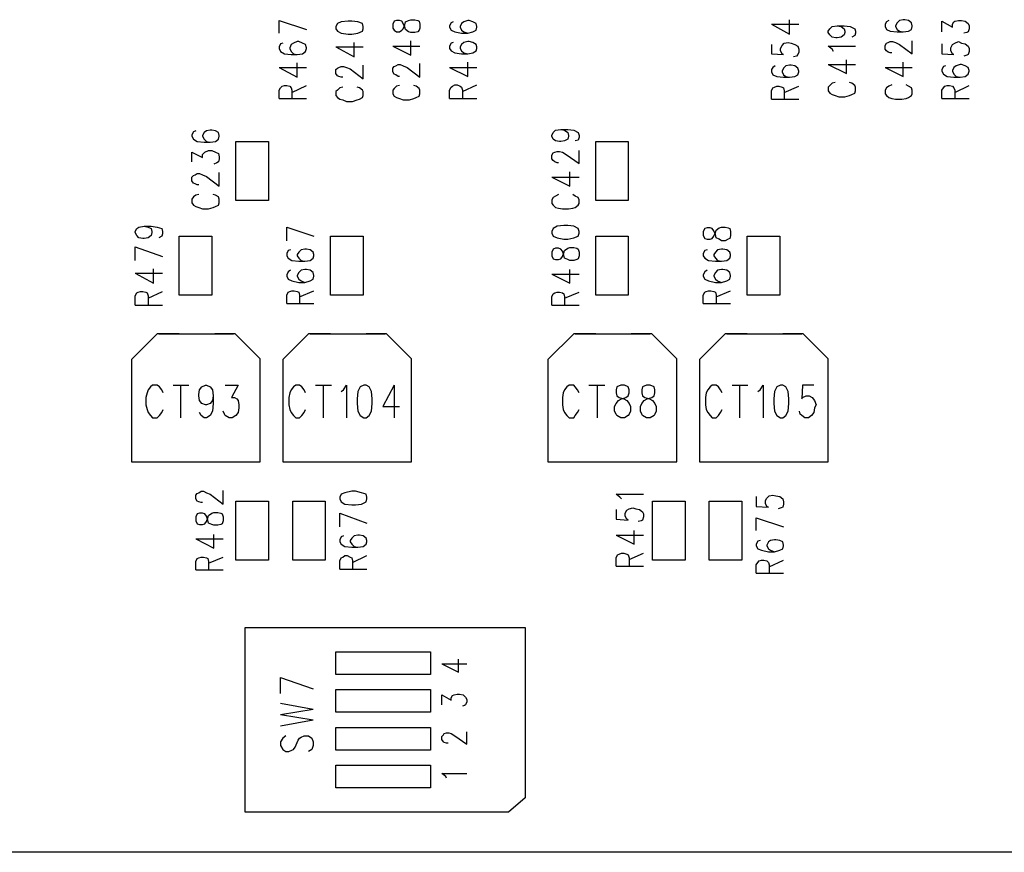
# Model space of a CAD drawing. Extents: x 11.9 to 28.1, y 10.8 to 21.2.
# Tile 9 of 44: x 19 to 20.3, y 13.9 to 15. Entities that reach past the tile are written whole.
import ezdxf

# ---------------------------------------------------------------- set-up
doc = ezdxf.new("R2010")
doc.units = 0
doc.header["$MEASUREMENT"] = 0
doc.layers.add('LAYNR1', color=2, linetype='Continuous')

msp = doc.modelspace()

# ---------------------------------------------------------------- linework, layer by layer
at = {"layer": 'LAYNR1'}
for points in [[(19.307, 15.044), (19.343, 15.032)], [(19.307, 15.027), (19.307, 15.044)], [(19.534, 15.041), (19.532, 15.037)], [(19.537, 15.042), (19.534, 15.041)], [(19.551, 15.042), (19.548, 15.04)], [(19.556, 15.044), (19.551, 15.042)], [(19.558, 15.044), (19.556, 15.044)], [(19.563, 15.042), (19.558, 15.044)], [(19.567, 15.04), (19.563, 15.042)], [(19.981, 15.026), (19.981, 15.045)], [(20.109, 15.042), (20.107, 15.039)], [(20.112, 15.044), (20.109, 15.042)], [(20.123, 15.041), (20.121, 15.037)], [(20.126, 15.044), (20.123, 15.041)], [(20.131, 15.045), (20.126, 15.044)], [(20.133, 15.045), (20.131, 15.045)], [(20.138, 15.044), (20.133, 15.045)], [(20.142, 15.041), (20.138, 15.044)], [(20.143, 15.037), (20.142, 15.041)], [(20.182, 15.029), (20.182, 15.043), (20.196, 15.035), (20.196, 15.039), (20.198, 15.042), (20.199, 15.043), (20.204, 15.044), (20.208, 15.044), (20.213, 15.043), (20.217, 15.04), (20.218, 15.037), (20.218, 15.033), (20.217, 15.029), (20.215, 15.028), (20.211, 15.027)], [(19.532, 15.037), (19.532, 15.035)], [(19.532, 15.035), (19.534, 15.031)], [(19.534, 15.031), (19.539, 15.029)], [(19.539, 15.029), (19.548, 15.027)], [(19.548, 15.04), (19.546, 15.036)], [(19.546, 15.036), (19.546, 15.035)], [(19.546, 15.035), (19.548, 15.031)], [(19.548, 15.031), (19.551, 15.029)], [(19.551, 15.029), (19.556, 15.027)], [(19.556, 15.027), (19.563, 15.029)], [(19.563, 15.029), (19.567, 15.031)], [(19.568, 15.036), (19.567, 15.04)], [(19.567, 15.031), (19.568, 15.035)], [(19.568, 15.035), (19.568, 15.036)], [(19.957, 15.039), (19.981, 15.026)], [(19.957, 15.039), (19.993, 15.039)], [(20.044, 15.037), (20.049, 15.036), (20.053, 15.033), (20.054, 15.03), (20.054, 15.028), (20.053, 15.025), (20.049, 15.022), (20.044, 15.021), (20.042, 15.021), (20.037, 15.022), (20.034, 15.025), (20.032, 15.028), (20.032, 15.03), (20.034, 15.033), (20.037, 15.036), (20.044, 15.037), (20.053, 15.037), (20.061, 15.036), (20.067, 15.033), (20.068, 15.03), (20.068, 15.027), (20.067, 15.024), (20.063, 15.022)], [(20.107, 15.039), (20.107, 15.036)], [(20.107, 15.036), (20.109, 15.032)], [(20.109, 15.032), (20.114, 15.03)], [(20.114, 15.03), (20.123, 15.029)], [(20.121, 15.037), (20.121, 15.036)], [(20.121, 15.036), (20.123, 15.032)], [(20.123, 15.032), (20.126, 15.03)], [(20.123, 15.029), (20.131, 15.029)], [(20.126, 15.03), (20.131, 15.029)], [(20.131, 15.029), (20.138, 15.03)], [(20.138, 15.03), (20.142, 15.032)], [(20.142, 15.032), (20.143, 15.036)], [(20.143, 15.036), (20.143, 15.037)], [(19.312, 15.014), (19.309, 15.013), (19.307, 15.009), (19.307, 15.007), (19.309, 15.003), (19.314, 15), (19.323, 14.999), (19.331, 14.999), (19.338, 15), (19.342, 15.003), (19.343, 15.007), (19.343, 15.008), (19.342, 15.012), (19.338, 15.014), (19.333, 15.016), (19.331, 15.016), (19.326, 15.014), (19.323, 15.012), (19.321, 15.008), (19.321, 15.007), (19.323, 15.003), (19.326, 15), (19.331, 14.999)], [(19.382, 15.009), (19.406, 14.996), (19.406, 15.015)], [(19.457, 15.01), (19.481, 14.998), (19.481, 15.017)], [(19.537, 15.015), (19.534, 15.014)], [(19.548, 15.027), (19.556, 15.027)], [(19.551, 15.015), (19.548, 15.012)], [(19.556, 15.016), (19.551, 15.015)], [(19.558, 15.016), (19.556, 15.016)], [(19.563, 15.015), (19.558, 15.016)], [(19.567, 15.012), (19.563, 15.015)], [(19.974, 15.014), (19.979, 15.015)], [(19.979, 15.015), (19.983, 15.014)], [(20.109, 15.014), (20.111, 15.015)], [(20.111, 15.015), (20.114, 15.016)], [(20.114, 15.016), (20.117, 15.016)], [(20.117, 15.016), (20.121, 15.015)], [(20.121, 15.015), (20.126, 15.012)], [(20.143, 15), (20.143, 15.017)], [(20.182, 15.013), (20.182, 15), (20.198, 14.999), (20.196, 15), (20.194, 15.004), (20.194, 15.008), (20.196, 15.012), (20.199, 15.014), (20.204, 15.016), (20.208, 15.014), (20.213, 15.013), (20.217, 15.01), (20.218, 15.007), (20.218, 15.003), (20.217, 14.999), (20.215, 14.998), (20.211, 14.997)], [(19.382, 15.009), (19.418, 15.009)], [(19.457, 15.01), (19.493, 15.01)], [(19.534, 15.014), (19.532, 15.01)], [(19.532, 15.01), (19.532, 15.007)], [(19.532, 15.007), (19.534, 15.004)], [(19.534, 15.004), (19.539, 15.001)], [(19.548, 15.012), (19.546, 15.009)], [(19.546, 15.009), (19.546, 15.007)], [(19.546, 15.007), (19.548, 15.004)], [(19.548, 15.004), (19.551, 15.001)], [(19.563, 15.001), (19.567, 15.004)], [(19.568, 15.009), (19.567, 15.012)], [(19.567, 15.004), (19.568, 15.007)], [(19.568, 15.007), (19.568, 15.009)], [(19.957, 15.012), (19.957, 15)], [(19.969, 15.007), (19.971, 15.011)], [(19.969, 15.004), (19.969, 15.007)], [(19.971, 15), (19.969, 15.004)], [(19.971, 15.011), (19.974, 15.014)], [(19.983, 15.014), (19.988, 15.012)], [(19.988, 15.012), (19.992, 15.01)], [(19.992, 15.01), (19.993, 15.006)], [(19.993, 15.002), (19.992, 14.999)], [(19.993, 15.006), (19.993, 15.002)], [(20.039, 15.003), (20.037, 15.006), (20.032, 15.01), (20.068, 15.01)], [(20.107, 15.011), (20.109, 15.014)], [(20.107, 15.006), (20.107, 15.011)], [(20.109, 15.004), (20.107, 15.006)], [(20.111, 15.002), (20.109, 15.004)], [(20.114, 15.001), (20.111, 15.002)], [(20.126, 15.012), (20.143, 15)], [(19.539, 15.001), (19.548, 15)], [(19.548, 15), (19.556, 15)], [(19.551, 15.001), (19.556, 15)], [(19.556, 15), (19.563, 15.001)], [(19.556, 14.97), (19.556, 14.989)], [(19.957, 15), (19.973, 14.999)], [(19.973, 14.999), (19.971, 15)], [(19.99, 14.997), (19.986, 14.996)], [(19.992, 14.999), (19.99, 14.997)], [(20.032, 14.986), (20.056, 14.974), (20.056, 14.992)], [(20.116, 15.001), (20.114, 15.001)], [(20.131, 14.97), (20.131, 14.989)], [(19.307, 14.982), (19.331, 14.969), (19.331, 14.988)], [(19.307, 14.982), (19.343, 14.982)], [(19.391, 14.969), (19.389, 14.969), (19.386, 14.97), (19.384, 14.971), (19.382, 14.974), (19.382, 14.979), (19.384, 14.981), (19.386, 14.982), (19.389, 14.983), (19.392, 14.983), (19.396, 14.982), (19.401, 14.98), (19.418, 14.967), (19.418, 14.985)], [(19.466, 14.97), (19.464, 14.97), (19.461, 14.972), (19.459, 14.973), (19.457, 14.976), (19.457, 14.981), (19.459, 14.983), (19.461, 14.984), (19.464, 14.986), (19.467, 14.986), (19.471, 14.984), (19.476, 14.982), (19.493, 14.969), (19.493, 14.987)], [(19.532, 14.982), (19.556, 14.97)], [(19.532, 14.982), (19.568, 14.982)], [(19.959, 14.982), (19.957, 14.979)], [(19.957, 14.979), (19.957, 14.976)], [(19.957, 14.976), (19.959, 14.972)], [(19.962, 14.984), (19.959, 14.982)], [(19.973, 14.981), (19.971, 14.977)], [(19.971, 14.977), (19.971, 14.976)], [(19.971, 14.976), (19.973, 14.972)], [(19.976, 14.984), (19.973, 14.981)], [(19.981, 14.985), (19.976, 14.984)], [(19.983, 14.985), (19.981, 14.985)], [(19.988, 14.984), (19.983, 14.985)], [(19.992, 14.981), (19.988, 14.984)], [(19.993, 14.977), (19.992, 14.981)], [(19.992, 14.972), (19.993, 14.976)], [(19.993, 14.976), (19.993, 14.977)], [(20.032, 14.986), (20.068, 14.986)], [(20.107, 14.982), (20.131, 14.97)], [(20.107, 14.982), (20.143, 14.982)], [(20.187, 14.984), (20.184, 14.983), (20.182, 14.979), (20.182, 14.977), (20.184, 14.973), (20.189, 14.97), (20.198, 14.969), (20.206, 14.969), (20.213, 14.97), (20.217, 14.973), (20.218, 14.977), (20.218, 14.978), (20.217, 14.982), (20.213, 14.984), (20.208, 14.986), (20.206, 14.986), (20.201, 14.984), (20.198, 14.982), (20.196, 14.978), (20.196, 14.977), (20.198, 14.973), (20.201, 14.97), (20.206, 14.969)], [(19.959, 14.972), (19.964, 14.97)], [(19.964, 14.97), (19.973, 14.969)], [(19.973, 14.972), (19.976, 14.97)], [(19.973, 14.969), (19.981, 14.969)], [(19.976, 14.97), (19.981, 14.969)], [(19.981, 14.969), (19.988, 14.97)], [(19.988, 14.97), (19.992, 14.972)], [(19.307, 14.941), (19.307, 14.952), (19.309, 14.955), (19.311, 14.957), (19.314, 14.958), (19.317, 14.958), (19.321, 14.957), (19.323, 14.955), (19.324, 14.952), (19.324, 14.941)], [(19.324, 14.949), (19.343, 14.958)], [(19.391, 14.956), (19.387, 14.955), (19.384, 14.952), (19.382, 14.95), (19.382, 14.945), (19.384, 14.942), (19.387, 14.94), (19.391, 14.939), (19.396, 14.937), (19.404, 14.937), (19.41, 14.939), (19.413, 14.94), (19.417, 14.942), (19.418, 14.945), (19.418, 14.95), (19.417, 14.952), (19.413, 14.955), (19.41, 14.956)], [(19.466, 14.958), (19.462, 14.957), (19.459, 14.954), (19.457, 14.952), (19.457, 14.947), (19.459, 14.944), (19.462, 14.942), (19.466, 14.941), (19.471, 14.939), (19.479, 14.939), (19.485, 14.941), (19.488, 14.942), (19.492, 14.944), (19.493, 14.947), (19.493, 14.952), (19.492, 14.954), (19.488, 14.957), (19.485, 14.958)], [(19.532, 14.952), (19.534, 14.956)], [(19.532, 14.941), (19.532, 14.952)], [(19.534, 14.956), (19.536, 14.957)], [(19.536, 14.957), (19.539, 14.959)], [(19.539, 14.959), (19.542, 14.959)], [(19.542, 14.959), (19.546, 14.957)], [(19.546, 14.957), (19.548, 14.956)], [(19.548, 14.956), (19.549, 14.952)], [(19.549, 14.95), (19.568, 14.959)], [(19.549, 14.952), (19.549, 14.941)], [(19.957, 14.951), (19.959, 14.955)], [(19.957, 14.94), (19.957, 14.951)], [(19.959, 14.955), (19.961, 14.956)], [(19.961, 14.956), (19.964, 14.957)], [(19.964, 14.957), (19.967, 14.957)], [(19.967, 14.957), (19.971, 14.956)], [(19.971, 14.956), (19.973, 14.955)], [(19.973, 14.955), (19.974, 14.951)], [(19.974, 14.949), (19.993, 14.957)], [(19.974, 14.951), (19.974, 14.94)], [(20.041, 14.962), (20.037, 14.961), (20.034, 14.958), (20.032, 14.956), (20.032, 14.951), (20.034, 14.948), (20.037, 14.946), (20.041, 14.945), (20.046, 14.943), (20.054, 14.943), (20.06, 14.945), (20.063, 14.946), (20.067, 14.948), (20.068, 14.951), (20.068, 14.956), (20.067, 14.958), (20.063, 14.961), (20.06, 14.962)], [(20.109, 14.955), (20.107, 14.952)], [(20.107, 14.952), (20.107, 14.947)], [(20.112, 14.957), (20.109, 14.955)], [(20.116, 14.959), (20.112, 14.957)], [(20.138, 14.957), (20.135, 14.959)], [(20.142, 14.955), (20.138, 14.957)], [(20.143, 14.952), (20.142, 14.955)], [(20.143, 14.947), (20.143, 14.952)], [(20.182, 14.941), (20.182, 14.952), (20.184, 14.955), (20.186, 14.957), (20.189, 14.958), (20.192, 14.958), (20.196, 14.957), (20.198, 14.955), (20.199, 14.952), (20.199, 14.941)], [(20.199, 14.949), (20.218, 14.958)], [(19.307, 14.941), (19.343, 14.941)], [(19.532, 14.941), (19.568, 14.941)], [(19.957, 14.94), (19.993, 14.94)], [(20.107, 14.947), (20.109, 14.945)], [(20.109, 14.945), (20.112, 14.942)], [(20.112, 14.942), (20.116, 14.941)], [(20.116, 14.941), (20.121, 14.94)], [(20.121, 14.94), (20.129, 14.94)], [(20.129, 14.94), (20.135, 14.941)], [(20.135, 14.941), (20.138, 14.942)], [(20.138, 14.942), (20.142, 14.945)], [(20.142, 14.945), (20.143, 14.947)], [(20.182, 14.941), (20.218, 14.941)], [(19.197, 14.898), (19.194, 14.897), (19.192, 14.893), (19.192, 14.891), (19.194, 14.887), (19.199, 14.884), (19.208, 14.883), (19.216, 14.883), (19.223, 14.884), (19.227, 14.887), (19.228, 14.891), (19.228, 14.892), (19.227, 14.896), (19.223, 14.898), (19.218, 14.899), (19.216, 14.899), (19.211, 14.898), (19.208, 14.896), (19.206, 14.892), (19.206, 14.891), (19.208, 14.887), (19.211, 14.884), (19.216, 14.883)], [(19.669, 14.896), (19.672, 14.899)], [(19.672, 14.899), (19.679, 14.9)], [(19.679, 14.9), (19.684, 14.899)], [(19.679, 14.9), (19.688, 14.9)], [(19.684, 14.899), (19.688, 14.896)], [(19.688, 14.9), (19.696, 14.899)], [(19.696, 14.899), (19.702, 14.896)], [(19.667, 14.892), (19.669, 14.896)], [(19.667, 14.891), (19.667, 14.892)], [(19.669, 14.887), (19.667, 14.891)], [(19.672, 14.885), (19.669, 14.887)], [(19.677, 14.884), (19.672, 14.885)], [(19.684, 14.885), (19.679, 14.884)], [(19.688, 14.887), (19.684, 14.885)], [(19.688, 14.896), (19.689, 14.892)], [(19.689, 14.891), (19.688, 14.887)], [(19.689, 14.892), (19.689, 14.891)], [(19.702, 14.886), (19.698, 14.885)], [(19.702, 14.896), (19.703, 14.892)], [(19.703, 14.89), (19.702, 14.886)], [(19.703, 14.892), (19.703, 14.89)], [(19.192, 14.857), (19.192, 14.87), (19.206, 14.863), (19.206, 14.867), (19.208, 14.869), (19.209, 14.87), (19.214, 14.872), (19.218, 14.872), (19.223, 14.87), (19.227, 14.868), (19.228, 14.864), (19.228, 14.861), (19.227, 14.857), (19.225, 14.856), (19.221, 14.854)], [(19.25, 14.806), (19.25, 14.884)], [(19.25, 14.884), (19.293, 14.884)], [(19.293, 14.884), (19.293, 14.806)], [(19.679, 14.884), (19.677, 14.884)], [(19.703, 14.855), (19.703, 14.872)], [(19.725, 14.806), (19.725, 14.884)], [(19.725, 14.884), (19.768, 14.884)], [(19.768, 14.884), (19.768, 14.806)], [(19.667, 14.866), (19.669, 14.869)], [(19.667, 14.861), (19.667, 14.866)], [(19.669, 14.859), (19.667, 14.861)], [(19.669, 14.869), (19.671, 14.87)], [(19.671, 14.857), (19.669, 14.859)], [(19.671, 14.87), (19.674, 14.871)], [(19.674, 14.871), (19.677, 14.871)], [(19.677, 14.871), (19.681, 14.87)], [(19.681, 14.87), (19.686, 14.867)], [(19.686, 14.867), (19.703, 14.855)], [(19.674, 14.856), (19.671, 14.857)], [(19.676, 14.856), (19.674, 14.856)], [(19.201, 14.827), (19.199, 14.827), (19.196, 14.828), (19.194, 14.829), (19.192, 14.832), (19.192, 14.837), (19.194, 14.839), (19.196, 14.84), (19.199, 14.842), (19.202, 14.842), (19.206, 14.84), (19.211, 14.838), (19.228, 14.825), (19.228, 14.843)], [(19.667, 14.837), (19.691, 14.825)], [(19.667, 14.837), (19.703, 14.837)], [(19.691, 14.825), (19.691, 14.844)], [(19.201, 14.814), (19.197, 14.813), (19.194, 14.811), (19.192, 14.808), (19.192, 14.803), (19.194, 14.8), (19.197, 14.798), (19.201, 14.797), (19.206, 14.795), (19.214, 14.795), (19.22, 14.797), (19.223, 14.798), (19.227, 14.8), (19.228, 14.803), (19.228, 14.808), (19.227, 14.811), (19.223, 14.813), (19.22, 14.814)], [(19.669, 14.81), (19.667, 14.807)], [(19.667, 14.807), (19.667, 14.802)], [(19.672, 14.812), (19.669, 14.81)], [(19.676, 14.814), (19.672, 14.812)], [(19.698, 14.812), (19.695, 14.814)], [(19.702, 14.81), (19.698, 14.812)], [(19.703, 14.807), (19.702, 14.81)], [(19.703, 14.802), (19.703, 14.807)], [(19.293, 14.806), (19.25, 14.806)], [(19.667, 14.802), (19.669, 14.8)], [(19.669, 14.8), (19.672, 14.797)], [(19.672, 14.797), (19.676, 14.796)], [(19.676, 14.796), (19.681, 14.795)], [(19.681, 14.795), (19.689, 14.795)], [(19.689, 14.795), (19.695, 14.796)], [(19.695, 14.796), (19.698, 14.797)], [(19.698, 14.797), (19.702, 14.8)], [(19.702, 14.8), (19.703, 14.802)], [(19.768, 14.806), (19.725, 14.806)], [(19.129, 14.772), (19.134, 14.771), (19.138, 14.769), (19.139, 14.765), (19.139, 14.764), (19.138, 14.76), (19.134, 14.757), (19.129, 14.756), (19.127, 14.756), (19.122, 14.757), (19.119, 14.76), (19.117, 14.764), (19.117, 14.765), (19.119, 14.769), (19.122, 14.771), (19.129, 14.772), (19.138, 14.772), (19.146, 14.771), (19.152, 14.769), (19.153, 14.765), (19.153, 14.762), (19.152, 14.759), (19.148, 14.757)], [(19.317, 14.771), (19.353, 14.759)], [(19.317, 14.753), (19.317, 14.771)], [(19.669, 14.769), (19.667, 14.765)], [(19.674, 14.772), (19.669, 14.769)], [(19.683, 14.773), (19.674, 14.772)], [(19.688, 14.773), (19.683, 14.773)], [(19.696, 14.772), (19.688, 14.773)], [(19.702, 14.769), (19.696, 14.772)], [(19.703, 14.765), (19.702, 14.769)], [(19.175, 14.681), (19.175, 14.759)], [(19.175, 14.759), (19.218, 14.759)], [(19.218, 14.759), (19.218, 14.681)], [(19.375, 14.681), (19.375, 14.759)], [(19.375, 14.759), (19.418, 14.759)], [(19.418, 14.759), (19.418, 14.681)], [(19.667, 14.765), (19.667, 14.763)], [(19.667, 14.763), (19.669, 14.759)], [(19.669, 14.759), (19.674, 14.757)], [(19.674, 14.757), (19.683, 14.755)], [(19.683, 14.755), (19.688, 14.755)], [(19.688, 14.755), (19.696, 14.757)], [(19.696, 14.757), (19.702, 14.759)], [(19.702, 14.759), (19.703, 14.763)], [(19.703, 14.763), (19.703, 14.765)], [(19.725, 14.681), (19.725, 14.759)], [(19.725, 14.759), (19.768, 14.759)], [(19.768, 14.759), (19.768, 14.681)], [(19.925, 14.681), (19.925, 14.759)], [(19.925, 14.759), (19.968, 14.759)], [(19.968, 14.759), (19.968, 14.681)], [(19.117, 14.745), (19.153, 14.732)], [(19.117, 14.727), (19.117, 14.745)], [(19.322, 14.741), (19.319, 14.74), (19.317, 14.736), (19.317, 14.733), (19.319, 14.73), (19.324, 14.727), (19.333, 14.726), (19.341, 14.726), (19.348, 14.727), (19.352, 14.73), (19.353, 14.733), (19.353, 14.735), (19.352, 14.738), (19.348, 14.741), (19.343, 14.742), (19.341, 14.742), (19.336, 14.741), (19.333, 14.738), (19.331, 14.735), (19.331, 14.733), (19.333, 14.73), (19.336, 14.727), (19.341, 14.726)], [(19.669, 14.742), (19.667, 14.738)], [(19.672, 14.743), (19.669, 14.742)], [(19.676, 14.743), (19.672, 14.743)], [(19.679, 14.742), (19.676, 14.743)], [(19.681, 14.739), (19.679, 14.742)], [(19.684, 14.74), (19.688, 14.743)], [(19.688, 14.743), (19.691, 14.744)], [(19.691, 14.744), (19.696, 14.744)], [(19.696, 14.744), (19.7, 14.743)], [(19.7, 14.743), (19.702, 14.742)], [(19.702, 14.742), (19.703, 14.738)], [(19.872, 14.741), (19.869, 14.74), (19.867, 14.736), (19.867, 14.733), (19.869, 14.73), (19.874, 14.727), (19.883, 14.726), (19.891, 14.726), (19.898, 14.727), (19.902, 14.73), (19.903, 14.733), (19.903, 14.735), (19.902, 14.738), (19.898, 14.741), (19.893, 14.742), (19.891, 14.742), (19.886, 14.741), (19.883, 14.738), (19.881, 14.735), (19.881, 14.733), (19.883, 14.73), (19.886, 14.727), (19.891, 14.726)], [(19.667, 14.738), (19.667, 14.733)], [(19.667, 14.733), (19.669, 14.729)], [(19.669, 14.729), (19.672, 14.728)], [(19.676, 14.728), (19.679, 14.729)], [(19.679, 14.729), (19.681, 14.732)], [(19.683, 14.734), (19.681, 14.739)], [(19.681, 14.732), (19.683, 14.737)], [(19.683, 14.737), (19.684, 14.74)], [(19.684, 14.73), (19.683, 14.734)], [(19.688, 14.728), (19.684, 14.73)], [(19.702, 14.729), (19.7, 14.728)], [(19.703, 14.733), (19.702, 14.729)], [(19.703, 14.738), (19.703, 14.733)], [(19.117, 14.71), (19.141, 14.697), (19.141, 14.716)], [(19.672, 14.728), (19.676, 14.728)], [(19.691, 14.727), (19.688, 14.728)], [(19.696, 14.727), (19.691, 14.727)], [(19.7, 14.728), (19.696, 14.727)], [(19.117, 14.71), (19.153, 14.71)], [(19.322, 14.714), (19.319, 14.712), (19.317, 14.708), (19.317, 14.706), (19.319, 14.702), (19.324, 14.7), (19.333, 14.698), (19.341, 14.698), (19.348, 14.7), (19.352, 14.702), (19.353, 14.706), (19.353, 14.707), (19.352, 14.711), (19.348, 14.714), (19.343, 14.715), (19.341, 14.715), (19.336, 14.714), (19.333, 14.711), (19.331, 14.707), (19.331, 14.706), (19.333, 14.702), (19.336, 14.7), (19.341, 14.698)], [(19.667, 14.709), (19.691, 14.697)], [(19.667, 14.709), (19.703, 14.709)], [(19.691, 14.697), (19.691, 14.715)], [(19.872, 14.714), (19.869, 14.712), (19.867, 14.708), (19.867, 14.706), (19.869, 14.702), (19.874, 14.7), (19.883, 14.698), (19.891, 14.698), (19.898, 14.7), (19.902, 14.702), (19.903, 14.706), (19.903, 14.707), (19.902, 14.711), (19.898, 14.714), (19.893, 14.715), (19.891, 14.715), (19.886, 14.714), (19.883, 14.711), (19.881, 14.707), (19.881, 14.706), (19.883, 14.702), (19.886, 14.7), (19.891, 14.698)], [(19.117, 14.668), (19.117, 14.68), (19.119, 14.684), (19.121, 14.685), (19.124, 14.686), (19.127, 14.686), (19.131, 14.685), (19.133, 14.684), (19.134, 14.68), (19.134, 14.668)], [(19.134, 14.677), (19.153, 14.686)], [(19.218, 14.681), (19.175, 14.681)], [(19.317, 14.67), (19.317, 14.681), (19.319, 14.685), (19.321, 14.686), (19.324, 14.687), (19.327, 14.687), (19.331, 14.686), (19.333, 14.685), (19.334, 14.681), (19.334, 14.67)], [(19.334, 14.679), (19.353, 14.687)], [(19.418, 14.681), (19.375, 14.681)], [(19.667, 14.679), (19.669, 14.683)], [(19.667, 14.668), (19.667, 14.679)], [(19.669, 14.683), (19.671, 14.684)], [(19.671, 14.684), (19.674, 14.685)], [(19.674, 14.685), (19.677, 14.685)], [(19.677, 14.685), (19.681, 14.684)], [(19.681, 14.684), (19.683, 14.683)], [(19.683, 14.683), (19.684, 14.679)], [(19.684, 14.677), (19.703, 14.685)], [(19.684, 14.679), (19.684, 14.668)], [(19.768, 14.681), (19.725, 14.681)], [(19.867, 14.67), (19.867, 14.681), (19.869, 14.685), (19.871, 14.686), (19.874, 14.687), (19.877, 14.687), (19.881, 14.686), (19.883, 14.685), (19.884, 14.681), (19.884, 14.67)], [(19.884, 14.679), (19.903, 14.687)], [(19.968, 14.681), (19.925, 14.681)], [(19.117, 14.668), (19.153, 14.668)], [(19.317, 14.67), (19.353, 14.67)], [(19.667, 14.668), (19.703, 14.668)], [(19.867, 14.67), (19.903, 14.67)], [(19.146, 14.63), (19.112, 14.596)], [(19.175, 14.63), (19.146, 14.63)], [(19.148, 14.63), (19.247, 14.63)], [(19.249, 14.63), (19.222, 14.63)], [(19.282, 14.597), (19.249, 14.63)], [(19.346, 14.63), (19.312, 14.596)], [(19.375, 14.63), (19.346, 14.63)], [(19.348, 14.63), (19.447, 14.63)], [(19.449, 14.63), (19.422, 14.63)], [(19.482, 14.597), (19.449, 14.63)], [(19.696, 14.63), (19.662, 14.596)], [(19.725, 14.63), (19.696, 14.63)], [(19.698, 14.63), (19.797, 14.63)], [(19.799, 14.63), (19.772, 14.63)], [(19.832, 14.597), (19.799, 14.63)], [(19.896, 14.63), (19.862, 14.596)], [(19.925, 14.63), (19.896, 14.63)], [(19.898, 14.63), (19.997, 14.63)], [(19.999, 14.63), (19.972, 14.63)], [(20.032, 14.597), (19.999, 14.63)], [(19.112, 14.596), (19.112, 14.461)], [(19.282, 14.461), (19.282, 14.597)], [(19.312, 14.596), (19.312, 14.461)], [(19.482, 14.461), (19.482, 14.597)], [(19.662, 14.596), (19.662, 14.461)], [(19.832, 14.461), (19.832, 14.597)], [(19.862, 14.596), (19.862, 14.461)], [(20.032, 14.461), (20.032, 14.597)], [(19.154, 14.552), (19.152, 14.556), (19.149, 14.56), (19.146, 14.562), (19.14, 14.562), (19.137, 14.56), (19.134, 14.556), (19.133, 14.552), (19.131, 14.546), (19.131, 14.536), (19.133, 14.53), (19.134, 14.526), (19.137, 14.522), (19.14, 14.519), (19.146, 14.519), (19.149, 14.522), (19.152, 14.526), (19.154, 14.53)], [(19.167, 14.562), (19.188, 14.562)], [(19.177, 14.562), (19.177, 14.519)], [(19.236, 14.562), (19.253, 14.562)], [(19.253, 14.562), (19.244, 14.546), (19.248, 14.546), (19.251, 14.544), (19.253, 14.542)], [(19.342, 14.552), (19.34, 14.556), (19.337, 14.56), (19.334, 14.562), (19.329, 14.562), (19.326, 14.56), (19.323, 14.556)], [(19.355, 14.562), (19.376, 14.562)], [(19.365, 14.562), (19.365, 14.519)], [(19.389, 14.554), (19.392, 14.556), (19.396, 14.562), (19.396, 14.519)], [(19.459, 14.562), (19.444, 14.534), (19.466, 14.534)], [(19.459, 14.562), (19.459, 14.519)], [(19.703, 14.552), (19.701, 14.556), (19.698, 14.56), (19.696, 14.562), (19.69, 14.562), (19.687, 14.56), (19.684, 14.556), (19.682, 14.552), (19.681, 14.546), (19.681, 14.536), (19.682, 14.53), (19.684, 14.526), (19.687, 14.522), (19.69, 14.519), (19.696, 14.519), (19.698, 14.522), (19.701, 14.526), (19.703, 14.53)], [(19.716, 14.562), (19.737, 14.562)], [(19.727, 14.562), (19.727, 14.519)], [(19.892, 14.552), (19.89, 14.556), (19.887, 14.56), (19.884, 14.562), (19.879, 14.562), (19.876, 14.56), (19.873, 14.556)], [(19.905, 14.562), (19.926, 14.562)], [(19.915, 14.562), (19.915, 14.519)], [(19.939, 14.554), (19.942, 14.556), (19.946, 14.562), (19.946, 14.519)], [(20.013, 14.562), (19.998, 14.562), (19.997, 14.544), (19.998, 14.546), (20.003, 14.548)], [(19.22, 14.548), (19.22, 14.538)], [(19.323, 14.556), (19.321, 14.552), (19.32, 14.546), (19.32, 14.536), (19.321, 14.53), (19.323, 14.526)], [(19.873, 14.556), (19.871, 14.552), (19.87, 14.546), (19.87, 14.536), (19.871, 14.53), (19.873, 14.526)], [(20.003, 14.548), (20.007, 14.548), (20.011, 14.546), (20.014, 14.542), (20.016, 14.536), (20.014, 14.532), (20.013, 14.526), (20.01, 14.522), (20.006, 14.519), (20.001, 14.519), (19.997, 14.522), (19.995, 14.524), (19.994, 14.528)], [(19.22, 14.538), (19.219, 14.528), (19.216, 14.522), (19.211, 14.519), (19.208, 14.519), (19.204, 14.522)], [(19.253, 14.542), (19.254, 14.536), (19.254, 14.532), (19.253, 14.526)], [(19.204, 14.522), (19.202, 14.526)], [(19.236, 14.522), (19.235, 14.524), (19.233, 14.528)], [(19.253, 14.526), (19.25, 14.522), (19.245, 14.519), (19.241, 14.519), (19.236, 14.522)], [(19.323, 14.526), (19.326, 14.522), (19.329, 14.519), (19.334, 14.519), (19.337, 14.522), (19.34, 14.526), (19.342, 14.53)], [(19.873, 14.526), (19.876, 14.522), (19.879, 14.519), (19.884, 14.519), (19.887, 14.522), (19.89, 14.526), (19.892, 14.53)], [(19.112, 14.461), (19.174, 14.461)], [(19.113, 14.461), (19.279, 14.461)], [(19.218, 14.461), (19.282, 14.461)], [(19.312, 14.461), (19.374, 14.461)], [(19.313, 14.461), (19.479, 14.461)], [(19.418, 14.461), (19.482, 14.461)], [(19.662, 14.461), (19.724, 14.461)], [(19.663, 14.461), (19.829, 14.461)], [(19.768, 14.461), (19.832, 14.461)], [(19.862, 14.461), (19.924, 14.461)], [(19.863, 14.461), (20.029, 14.461)], [(19.968, 14.461), (20.032, 14.461)], [(19.197, 14.417), (19.199, 14.419)], [(19.197, 14.412), (19.197, 14.417)], [(19.199, 14.419), (19.201, 14.42)], [(19.201, 14.42), (19.204, 14.422)], [(19.204, 14.422), (19.207, 14.422)], [(19.207, 14.422), (19.211, 14.42)], [(19.211, 14.42), (19.216, 14.418)], [(19.216, 14.418), (19.233, 14.405)], [(19.233, 14.405), (19.233, 14.423)], [(19.389, 14.418), (19.387, 14.414)], [(19.394, 14.42), (19.389, 14.418)], [(19.403, 14.422), (19.394, 14.42)], [(19.408, 14.422), (19.403, 14.422)], [(19.416, 14.42), (19.408, 14.422)], [(19.422, 14.418), (19.416, 14.42)], [(19.423, 14.414), (19.422, 14.418)], [(19.757, 14.414), (19.752, 14.418)], [(19.752, 14.418), (19.788, 14.418)], [(19.937, 14.415), (19.937, 14.402), (19.953, 14.401), (19.951, 14.402), (19.949, 14.406), (19.949, 14.41), (19.951, 14.413), (19.954, 14.416), (19.959, 14.417), (19.963, 14.416), (19.968, 14.415), (19.972, 14.412), (19.973, 14.408), (19.973, 14.405), (19.972, 14.401), (19.97, 14.4), (19.966, 14.399)], [(19.199, 14.409), (19.197, 14.412)], [(19.201, 14.408), (19.199, 14.409)], [(19.204, 14.407), (19.201, 14.408)], [(19.206, 14.407), (19.204, 14.407)], [(19.25, 14.331), (19.25, 14.409)], [(19.25, 14.409), (19.293, 14.409)], [(19.293, 14.409), (19.293, 14.331)], [(19.325, 14.331), (19.325, 14.409)], [(19.325, 14.409), (19.368, 14.409)], [(19.368, 14.409), (19.368, 14.331)], [(19.387, 14.414), (19.387, 14.412)], [(19.387, 14.412), (19.389, 14.408)], [(19.389, 14.408), (19.394, 14.405)], [(19.394, 14.405), (19.403, 14.404)], [(19.403, 14.404), (19.408, 14.404)], [(19.408, 14.404), (19.416, 14.405)], [(19.416, 14.405), (19.422, 14.408)], [(19.422, 14.408), (19.423, 14.412)], [(19.423, 14.412), (19.423, 14.414)], [(19.759, 14.412), (19.757, 14.414)], [(19.8, 14.331), (19.8, 14.409)], [(19.8, 14.409), (19.843, 14.409)], [(19.843, 14.409), (19.843, 14.331)], [(19.875, 14.331), (19.875, 14.409)], [(19.875, 14.409), (19.918, 14.409)], [(19.918, 14.409), (19.918, 14.331)], [(19.199, 14.392), (19.197, 14.388)], [(19.202, 14.393), (19.199, 14.392)], [(19.206, 14.393), (19.202, 14.393)], [(19.209, 14.392), (19.206, 14.393)], [(19.211, 14.389), (19.209, 14.392)], [(19.214, 14.39), (19.218, 14.393)], [(19.218, 14.393), (19.221, 14.394)], [(19.221, 14.394), (19.226, 14.394)], [(19.226, 14.394), (19.23, 14.393)], [(19.23, 14.393), (19.232, 14.392)], [(19.232, 14.392), (19.233, 14.388)], [(19.387, 14.393), (19.423, 14.38)], [(19.387, 14.375), (19.387, 14.393)], [(19.752, 14.398), (19.752, 14.385)], [(19.764, 14.393), (19.766, 14.397)], [(19.764, 14.389), (19.764, 14.393)], [(19.766, 14.397), (19.769, 14.399)], [(19.769, 14.399), (19.774, 14.4)], [(19.774, 14.4), (19.778, 14.399)], [(19.778, 14.399), (19.783, 14.398)], [(19.783, 14.398), (19.787, 14.395)], [(19.787, 14.395), (19.788, 14.392)], [(19.788, 14.392), (19.788, 14.388)], [(19.197, 14.388), (19.197, 14.383)], [(19.197, 14.383), (19.199, 14.379)], [(19.199, 14.379), (19.202, 14.378)], [(19.202, 14.378), (19.206, 14.378)], [(19.206, 14.378), (19.209, 14.379)], [(19.209, 14.379), (19.211, 14.382)], [(19.213, 14.384), (19.211, 14.389)], [(19.211, 14.382), (19.213, 14.387)], [(19.213, 14.387), (19.214, 14.39)], [(19.214, 14.38), (19.213, 14.384)], [(19.218, 14.378), (19.214, 14.38)], [(19.221, 14.377), (19.218, 14.378)], [(19.23, 14.378), (19.226, 14.377)], [(19.232, 14.379), (19.23, 14.378)], [(19.233, 14.383), (19.232, 14.379)], [(19.233, 14.388), (19.233, 14.383)], [(19.752, 14.385), (19.768, 14.384)], [(19.766, 14.385), (19.764, 14.389)], [(19.768, 14.384), (19.766, 14.385)], [(19.785, 14.383), (19.781, 14.382)], [(19.787, 14.384), (19.785, 14.383)], [(19.788, 14.388), (19.787, 14.384)], [(19.937, 14.387), (19.973, 14.375)], [(19.937, 14.37), (19.937, 14.387)], [(19.226, 14.377), (19.221, 14.377)], [(19.221, 14.347), (19.221, 14.365)], [(19.776, 14.352), (19.776, 14.37)], [(19.197, 14.359), (19.221, 14.347)], [(19.197, 14.359), (19.233, 14.359)], [(19.389, 14.362), (19.387, 14.358)], [(19.387, 14.358), (19.387, 14.355)], [(19.387, 14.355), (19.389, 14.352)], [(19.392, 14.363), (19.389, 14.362)], [(19.389, 14.352), (19.394, 14.349)], [(19.403, 14.36), (19.401, 14.357)], [(19.401, 14.357), (19.401, 14.355)], [(19.401, 14.355), (19.403, 14.352)], [(19.406, 14.363), (19.403, 14.36)], [(19.403, 14.352), (19.406, 14.349)], [(19.411, 14.364), (19.406, 14.363)], [(19.413, 14.364), (19.411, 14.364)], [(19.418, 14.363), (19.413, 14.364)], [(19.422, 14.36), (19.418, 14.363)], [(19.418, 14.349), (19.422, 14.352)], [(19.423, 14.357), (19.422, 14.36)], [(19.422, 14.352), (19.423, 14.355)], [(19.423, 14.355), (19.423, 14.357)], [(19.752, 14.364), (19.776, 14.352)], [(19.752, 14.364), (19.788, 14.364)], [(19.942, 14.357), (19.939, 14.356), (19.937, 14.352), (19.937, 14.35), (19.939, 14.346), (19.944, 14.344), (19.953, 14.342), (19.961, 14.342), (19.968, 14.344), (19.972, 14.346), (19.973, 14.35), (19.973, 14.351), (19.972, 14.355), (19.968, 14.357), (19.963, 14.358), (19.961, 14.358), (19.956, 14.357), (19.953, 14.355), (19.951, 14.351), (19.951, 14.35), (19.953, 14.346), (19.956, 14.344), (19.961, 14.342)], [(19.394, 14.349), (19.403, 14.348)], [(19.403, 14.348), (19.411, 14.348)], [(19.406, 14.349), (19.411, 14.348)], [(19.411, 14.348), (19.418, 14.349)], [(19.754, 14.338), (19.756, 14.339)], [(19.756, 14.339), (19.759, 14.34)], [(19.759, 14.34), (19.762, 14.34)], [(19.762, 14.34), (19.766, 14.339)], [(19.766, 14.339), (19.768, 14.338)], [(19.769, 14.332), (19.788, 14.34)], [(19.197, 14.329), (19.199, 14.333)], [(19.197, 14.318), (19.197, 14.329)], [(19.199, 14.333), (19.201, 14.334)], [(19.201, 14.334), (19.204, 14.335)], [(19.204, 14.335), (19.207, 14.335)], [(19.207, 14.335), (19.211, 14.334)], [(19.211, 14.334), (19.213, 14.333)], [(19.213, 14.333), (19.214, 14.329)], [(19.214, 14.327), (19.233, 14.335)], [(19.214, 14.329), (19.214, 14.318)], [(19.293, 14.331), (19.25, 14.331)], [(19.368, 14.331), (19.325, 14.331)], [(19.387, 14.33), (19.389, 14.334)], [(19.387, 14.319), (19.387, 14.33)], [(19.389, 14.334), (19.391, 14.335)], [(19.391, 14.335), (19.394, 14.337)], [(19.394, 14.337), (19.397, 14.337)], [(19.397, 14.337), (19.401, 14.335)], [(19.401, 14.335), (19.403, 14.334)], [(19.403, 14.334), (19.404, 14.33)], [(19.404, 14.328), (19.423, 14.337)], [(19.404, 14.33), (19.404, 14.319)], [(19.752, 14.334), (19.754, 14.338)], [(19.752, 14.323), (19.752, 14.334)], [(19.768, 14.338), (19.769, 14.334)], [(19.769, 14.334), (19.769, 14.323)], [(19.843, 14.331), (19.8, 14.331)], [(19.918, 14.331), (19.875, 14.331)], [(19.937, 14.314), (19.937, 14.325), (19.939, 14.328), (19.941, 14.33), (19.944, 14.331), (19.947, 14.331), (19.951, 14.33), (19.953, 14.328), (19.954, 14.325), (19.954, 14.314)], [(19.954, 14.322), (19.973, 14.331)], [(19.197, 14.318), (19.233, 14.318)], [(19.387, 14.319), (19.423, 14.319)], [(19.752, 14.323), (19.788, 14.323)], [(19.937, 14.314), (19.973, 14.314)], [(19.262, 13.998), (19.262, 14.242)], [(19.262, 14.242), (19.632, 14.242)], [(19.632, 14.242), (19.632, 14.017)], [(19.382, 14.18), (19.382, 14.21)], [(19.382, 14.21), (19.507, 14.21)], [(19.507, 14.21), (19.507, 14.18)], [(19.544, 14.183), (19.544, 14.2)], [(19.522, 14.194), (19.544, 14.183)], [(19.522, 14.194), (19.555, 14.194)], [(19.309, 14.176), (19.352, 14.161)], [(19.309, 14.155), (19.309, 14.176)], [(19.507, 14.18), (19.382, 14.18)], [(19.382, 14.13), (19.382, 14.16)], [(19.382, 14.16), (19.507, 14.16)], [(19.507, 14.16), (19.507, 14.13)], [(19.522, 14.14), (19.522, 14.153), (19.534, 14.146), (19.534, 14.149), (19.536, 14.152), (19.538, 14.153), (19.542, 14.154), (19.545, 14.154)], [(19.545, 14.154), (19.55, 14.153), (19.553, 14.15)], [(19.553, 14.15), (19.555, 14.147), (19.555, 14.144), (19.553, 14.14), (19.552, 14.139)], [(19.309, 14.142), (19.352, 14.134)], [(19.309, 14.127), (19.352, 14.134)], [(19.552, 14.139), (19.549, 14.138)], [(19.309, 14.127), (19.352, 14.12)], [(19.309, 14.112), (19.352, 14.12)], [(19.507, 14.13), (19.382, 14.13)], [(19.382, 14.08), (19.382, 14.11)], [(19.382, 14.11), (19.507, 14.11)], [(19.507, 14.11), (19.507, 14.08)], [(19.316, 14.099), (19.312, 14.096), (19.309, 14.091), (19.309, 14.086), (19.312, 14.081)], [(19.326, 14.081), (19.328, 14.084), (19.332, 14.093), (19.334, 14.096), (19.336, 14.097)], [(19.336, 14.097), (19.34, 14.099), (19.346, 14.099), (19.35, 14.096), (19.352, 14.091), (19.352, 14.086), (19.35, 14.081)], [(19.53, 14.089), (19.528, 14.089), (19.525, 14.09), (19.524, 14.091), (19.522, 14.094), (19.522, 14.098), (19.524, 14.1)], [(19.524, 14.1), (19.525, 14.102), (19.528, 14.103), (19.531, 14.103), (19.534, 14.102), (19.539, 14.099)], [(19.539, 14.099), (19.555, 14.088)], [(19.555, 14.088), (19.555, 14.104)], [(19.312, 14.081), (19.316, 14.078), (19.32, 14.078), (19.324, 14.08), (19.326, 14.081)], [(19.35, 14.081), (19.346, 14.078)], [(19.507, 14.08), (19.382, 14.08)], [(19.382, 14.03), (19.382, 14.06)], [(19.382, 14.06), (19.507, 14.06)], [(19.507, 14.06), (19.507, 14.03)], [(19.527, 14.045), (19.522, 14.049), (19.555, 14.049)], [(19.528, 14.043), (19.527, 14.045)], [(19.507, 14.03), (19.382, 14.03)], [(19.632, 14.017), (19.61, 13.998)], [(19.61, 13.998), (19.262, 13.998)], [(25.722, 13.945), (16.422, 13.945)]]:
    msp.add_lwpolyline(points, dxfattribs=at)
for points in [[(19.382, 15.033), (19.384, 15.03), (19.389, 15.027), (19.398, 15.026), (19.403, 15.026), (19.411, 15.027), (19.417, 15.03), (19.418, 15.033), (19.418, 15.036), (19.417, 15.04), (19.411, 15.042), (19.403, 15.043), (19.398, 15.043), (19.389, 15.042), (19.384, 15.04), (19.382, 15.036), (19.382, 15.033)], [(19.457, 15.034), (19.459, 15.031), (19.462, 15.029), (19.466, 15.029), (19.469, 15.031), (19.471, 15.033), (19.473, 15.038), (19.474, 15.042), (19.478, 15.044), (19.481, 15.045), (19.486, 15.045), (19.49, 15.044), (19.492, 15.043), (19.493, 15.039), (19.493, 15.034), (19.492, 15.031), (19.49, 15.029), (19.486, 15.028), (19.481, 15.028), (19.478, 15.029), (19.474, 15.032), (19.473, 15.035), (19.471, 15.04), (19.469, 15.043), (19.466, 15.044), (19.462, 15.044), (19.459, 15.043), (19.457, 15.039), (19.457, 15.034)], [(19.867, 14.76), (19.869, 14.756), (19.872, 14.755), (19.876, 14.755), (19.879, 14.756), (19.881, 14.759), (19.883, 14.764), (19.884, 14.767), (19.888, 14.77), (19.891, 14.771), (19.896, 14.771), (19.9, 14.77), (19.902, 14.769), (19.903, 14.765), (19.903, 14.76), (19.902, 14.756), (19.9, 14.755), (19.896, 14.753), (19.891, 14.753), (19.888, 14.755), (19.884, 14.757), (19.883, 14.761), (19.881, 14.766), (19.879, 14.769), (19.876, 14.77), (19.872, 14.77), (19.869, 14.769), (19.867, 14.765), (19.867, 14.76)], [(19.22, 14.548), (19.219, 14.542), (19.216, 14.538), (19.211, 14.536), (19.21, 14.536), (19.205, 14.538), (19.202, 14.542), (19.201, 14.548), (19.201, 14.55), (19.202, 14.556), (19.205, 14.56), (19.21, 14.562), (19.211, 14.562), (19.216, 14.56), (19.219, 14.556), (19.22, 14.548)], [(19.419, 14.562), (19.414, 14.56), (19.411, 14.554), (19.41, 14.544), (19.41, 14.538), (19.411, 14.528), (19.414, 14.522), (19.419, 14.519), (19.422, 14.519), (19.426, 14.522), (19.429, 14.528), (19.43, 14.538), (19.43, 14.544), (19.429, 14.554), (19.426, 14.56), (19.422, 14.562), (19.419, 14.562)], [(19.758, 14.562), (19.753, 14.56), (19.752, 14.556), (19.752, 14.552), (19.753, 14.548), (19.756, 14.546), (19.762, 14.544), (19.766, 14.542), (19.769, 14.538), (19.771, 14.534), (19.771, 14.528), (19.769, 14.524), (19.768, 14.522), (19.763, 14.519), (19.758, 14.519), (19.753, 14.522), (19.752, 14.524), (19.75, 14.528), (19.75, 14.534), (19.752, 14.538), (19.755, 14.542), (19.759, 14.544), (19.765, 14.546), (19.768, 14.548), (19.769, 14.552), (19.769, 14.556), (19.768, 14.56), (19.763, 14.562), (19.758, 14.562)], [(19.792, 14.562), (19.787, 14.56), (19.786, 14.556), (19.786, 14.552), (19.787, 14.548), (19.79, 14.546), (19.796, 14.544), (19.8, 14.542), (19.803, 14.538), (19.805, 14.534), (19.805, 14.528), (19.803, 14.524), (19.802, 14.522), (19.797, 14.519), (19.792, 14.519), (19.787, 14.522), (19.786, 14.524), (19.784, 14.528), (19.784, 14.534), (19.786, 14.538), (19.789, 14.542), (19.793, 14.544), (19.799, 14.546), (19.802, 14.548), (19.803, 14.552), (19.803, 14.556), (19.802, 14.56), (19.797, 14.562), (19.792, 14.562)], [(19.969, 14.562), (19.964, 14.56), (19.961, 14.554), (19.96, 14.544), (19.96, 14.538), (19.961, 14.528), (19.964, 14.522), (19.969, 14.519), (19.972, 14.519), (19.976, 14.522), (19.979, 14.528), (19.98, 14.538), (19.98, 14.544), (19.979, 14.554), (19.976, 14.56), (19.972, 14.562), (19.969, 14.562)]]:
    msp.add_lwpolyline(points, close=True, dxfattribs=at)

doc.saveas('drawing.dxf')
